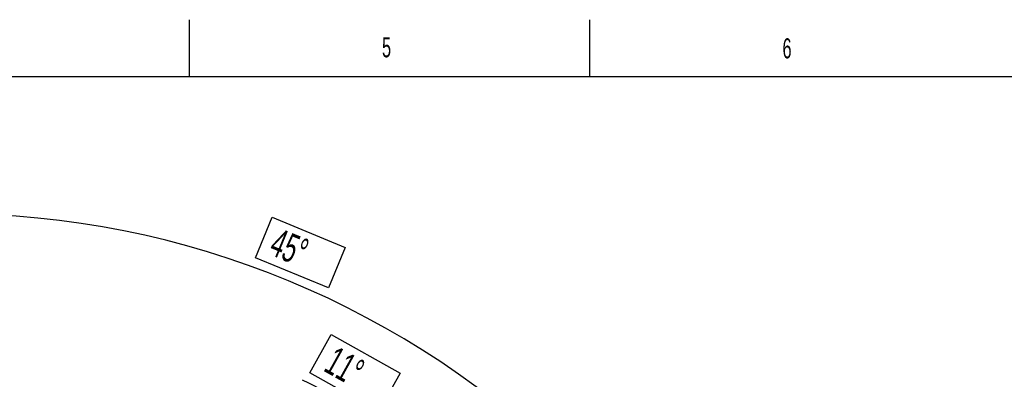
# Model space of a CAD drawing. Extents: x 0 to 8410, y 0 to 5940.
# Tile 29 of 110: x 2508 to 4230, y 5311 to 5940. Entities that reach past the tile are written whole.
import ezdxf

# ---------------------------------------------------------------- set-up
doc = ezdxf.new("R2010")
doc.units = 0
doc.header["$LTSCALE"] = 10
doc.layers.get('0').update_dxf_attribs({"linetype": 'CONTINUOUS'})
doc.styles.add('SLDTEXTSTYLE0', font='TXT', dxfattribs={"width": 0.605})
doc.dimstyles.new('SLDDIMSTYLE1', dxfattribs={"dimtxt": 50, "dimasz": 50, "dimexe": 0, "dimexo": 0.0625, "dimgap": -12.5, "dimtad": 1, "dimdec": 4, "dimlfac": 5, "dimzin": 12, "dimtxsty": 'SLDTEXTSTYLE0', "dimsah": 1, "dimcen": 0.09, "dimadec": 1, "dimazin": 3, "dimtfac": 1, "dimtofl": 0, "dimtmove": 0, "dimatfit": 3, "dimtolj": 1})

# ---------------------------------------------------------------- blocks, each defined once
blk = doc.blocks.new('_D_2')
at = {"color": 7, "linetype": 'CONTINUOUS'}
for p, q in [((2387.5, 5081.9), (2387.5, 5615.5)), ((2920.5, 5523.5), (2949.9, 5594.4)), ((2949.9, 5594.4), (3077.6, 5541.5)), ((3077.6, 5541.5), (3048.3, 5470.6)), ((3048.3, 5470.6), (2920.5, 5523.5)), ((3135.6, 4804.1), (3490.2, 5158.7))]:
    blk.add_line(p, q, dxfattribs=at)
blk.add_arc((2387.5, 4056), 1544.5, 45, 90, dxfattribs=at)
for points in [[(2387.5, 5600.5), (2437.4, 5592.2), (2437.6, 5607.2)], [(3479.6, 5148.1), (3448.9, 5188.3), (3438.4, 5177.5)]]:
    blk.add_solid(points, dxfattribs=at)
at = {"color": 7, "linetype": 'CONTINUOUS', "insert": (2961.1, 5576.5), "char_height": 50, "attachment_point": 1, "rotation": 337.5, "style": 'SLDTEXTSTYLE0'}
blk.add_mtext('45°', dxfattribs=at)
blk = doc.blocks.new('_D_3')
at = {"color": 7, "linetype": 'CONTINUOUS'}
for p, q in [((3015.5, 5322.1), (3052.9, 5389.1)), ((3052.9, 5389.1), (3173.6, 5321.7)), ((3136.2, 5254.7), (3015.5, 5322.1)), ((3173.6, 5321.7), (3136.2, 5254.7)), ((2979.1, 4933.1), (3176.7, 5226)), ((3135.6, 4804.1), (3385.4, 5053.9))]:
    blk.add_line(p, q, dxfattribs=at)
for start, end in [(56, 63.8494), (45, 56)]:
    blk.add_arc((2387.5, 4056), 1396.3, start, end, dxfattribs=at)
for points in [[(3168.3, 5213.6), (3204.9, 5178.7), (3213.5, 5191)], [(3374.8, 5043.3), (3344, 5083.4), (3333.6, 5072.6)]]:
    blk.add_solid(points, dxfattribs=at)
at = {"color": 7, "linetype": 'CONTINUOUS', "insert": (3061.9, 5370), "char_height": 50, "attachment_point": 1, "rotation": 330.8138, "style": 'SLDTEXTSTYLE0'}
blk.add_mtext('11°', dxfattribs=at)

msp = doc.modelspace()

# ---------------------------------------------------------------- linework, layer by layer
at = {"color": 7, "linetype": 'CONTINUOUS'}
for p, q in [((2805, 5840), (2805, 5940)), ((3505, 5840), (3505, 5940)), ((8310, 5840), (200, 5840))]:
    msp.add_line(p, q, dxfattribs=at)

# ---------------------------------------------------------------- texts
at = {"color": 7, "linetype": 'CONTINUOUS', "char_height": 35, "attachment_point": 1, "style": 'SLDTEXTSTYLE0'}
for s, insert in [('5', (3141.873624, 5909.180927)), ('6', (3842.19766, 5907.332057))]:
    msp.add_mtext(s, dxfattribs=dict(at, insert=insert))

# ---------------------------------------------------------------- dimensions: what is measured, and where the dimension line sits
at = {"color": 7, "linetype": 'CONTINUOUS'}
for base, line1, line2, picture, middle in [((2978.526819, 5482.909757), ((2387.486134, 5061.859707), (2387.486134, 3050.162934)), ((3121.462973, 4789.98816), (3067.722858, 4736.248044)), '_D_2', (2978.526819, 5482.909757)), ((3275.624108, 5133.408836), ((3121.462973, 4789.98816), (3067.722858, 4736.248044)), ((2967.928368, 4916.552321), (2925.429707, 4853.545466)), '_D_3', (3068.378212, 5275.011093))]:
    dim = msp.add_angular_dim_2l(base=base, line1=line1, line2=line2, dimstyle='SLDDIMSTYLE1', dxfattribs=at)
    dim.commit()
    dim.dimension.update_dxf_attribs({"geometry": picture, "text_midpoint": middle, "dimtype": 162})

doc.saveas('drawing.dxf')
